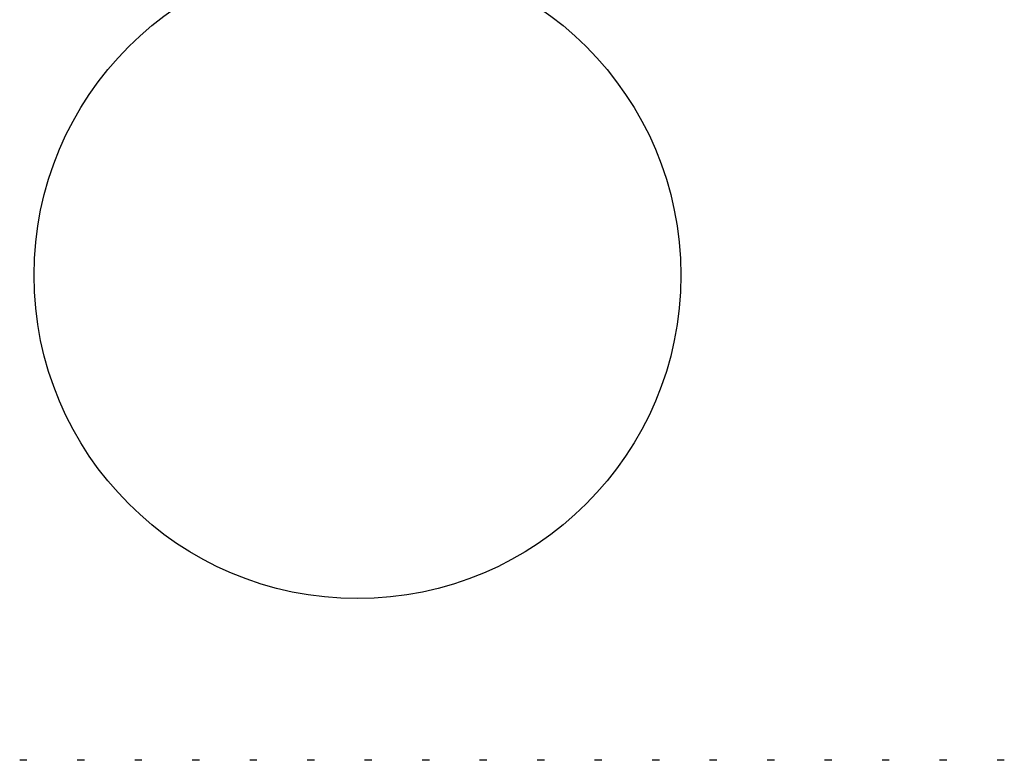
# Model space of a CAD drawing. Header units: inches. Extents: x 0.1 to 10.7, y 0.1 to 7.7.
# Tile 16 of 46: x 3.0409 to 3.0805, y 6.2995 to 6.3293. Entities that reach past the tile are written whole.
import ezdxf

# ---------------------------------------------------------------- set-up
doc = ezdxf.new("R2010")
doc.units = ezdxf.units.IN
doc.header["$MEASUREMENT"] = 0

msp = doc.modelspace()

# ---------------------------------------------------------------- linework, layer by layer
for p, q in [((3.041193, 6.299479), (3.040904, 6.299479)), ((3.043508, 6.299479), (3.043218, 6.299479)), ((3.045823, 6.299479), (3.045533, 6.299479)), ((3.048137, 6.299479), (3.047848, 6.299479)), ((3.050452, 6.299479), (3.050163, 6.299479)), ((3.052767, 6.299479), (3.052478, 6.299479)), ((3.055082, 6.299479), (3.054792, 6.299479)), ((3.057397, 6.299479), (3.057107, 6.299479)), ((3.059711, 6.299479), (3.059422, 6.299479)), ((3.062026, 6.299479), (3.061737, 6.299479)), ((3.064341, 6.299479), (3.064052, 6.299479)), ((3.066656, 6.299479), (3.066367, 6.299479)), ((3.068971, 6.299479), (3.068681, 6.299479)), ((3.071286, 6.299479), (3.070996, 6.299479)), ((3.0736, 6.299479), (3.073311, 6.299479)), ((3.075915, 6.299479), (3.075626, 6.299479)), ((3.07823, 6.299479), (3.077941, 6.299479)), ((3.080545, 6.299479), (3.080255, 6.299479))]:
    msp.add_line(p, q)
msp.add_circle((3.054503, 6.31901), 0.013021)

doc.saveas('drawing.dxf')
